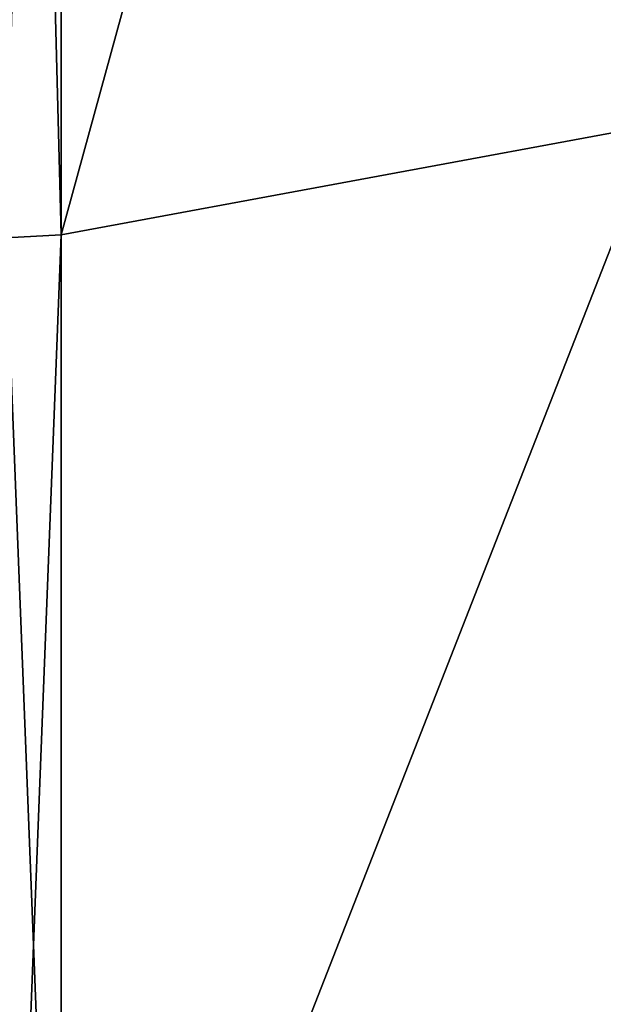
# Model space of a CAD drawing. Extents: x -23 to 700, y -1800 to 0.
# Tile 5 of 196: x -2.15 to -0.19, y -1790.12 to -1786.81. Entities that reach past the tile are written whole.
import ezdxf

# ---------------------------------------------------------------- set-up
doc = ezdxf.new("R2010")
doc.units = 0
doc.header["$LTSCALE"] = 21.316181
for name, color, linetype in [('1647', 7, 'CONTINUOUS'), ('1648', 7, 'CONTINUOUS'), ('1653', 7, 'CONTINUOUS'), ('1654', 7, 'CONTINUOUS')]:
    doc.layers.add(name, color=color, linetype=linetype)

msp = doc.modelspace()

# ---------------------------------------------------------------- linework, layer by layer
at = {"layer": '1647', "linetype": 'CONTINUOUS'}
for points in [[(0, -1787.1626, 15.1637), (0, -1780.2058, 19.8117), (-2.0094, -1787.535, 15.535), (0, -1787.1626, 15.1637)], [(-2.0094, -1787.535, 15.535), (0, -1780.2058, 19.8117), (-2.0094, -1780.4075, 20.2974), (-2.0094, -1787.535, 15.535)], [(0, -1791.8114, 8.2068), (0, -1787.1626, 15.1637), (-2.0094, -1792.2974, 8.4075), (0, -1791.8114, 8.2068)], [(-2.0094, -1792.2974, 8.4075), (0, -1787.1626, 15.1637), (-2.0094, -1787.535, 15.535), (-2.0094, -1792.2974, 8.4075)]]:
    msp.add_3dface(points, dxfattribs=at)
at = {"layer": '1648', "linetype": 'CONTINUOUS'}
for points in [[(0, -1780.2058, -19.8117), (0, -1787.1626, -15.1637), (-2.0094, -1780.4075, -20.2974), (0, -1780.2058, -19.8117)], [(-2.0094, -1780.4075, -20.2974), (0, -1787.1626, -15.1637), (-2.0094, -1787.535, -15.535), (-2.0094, -1780.4075, -20.2974)], [(0, -1787.1626, -15.1637), (0, -1791.8114, -8.2068), (-2.0094, -1792.2974, -8.4075), (0, -1787.1626, -15.1637)], [(-2.0094, -1787.535, -15.535), (0, -1787.1626, -15.1637), (-2.0094, -1792.2974, -8.4075), (-2.0094, -1787.535, -15.535)]]:
    msp.add_3dface(points, dxfattribs=at)
at = {"layer": '1653', "linetype": 'CONTINUOUS'}
for points in [[(-2.1949, -1780.4124, -20.3092), (-2.0094, -1780.4075, -20.2974), (-2.0094, -1787.535, -15.535), (-2.1949, -1780.4124, -20.3092)], [(-2.1949, -1787.544, -15.544), (-2.1949, -1780.4124, -20.3092), (-2.0094, -1787.535, -15.535), (-2.1949, -1787.544, -15.544)], [(-2.1949, -1787.544, -15.544), (-2.0094, -1787.535, -15.535), (-2.0094, -1792.2974, -8.4075), (-2.1949, -1787.544, -15.544)], [(-2.1949, -1792.3092, -8.4124), (-2.1949, -1787.544, -15.544), (-2.0094, -1792.2974, -8.4075), (-2.1949, -1792.3092, -8.4124)]]:
    msp.add_3dface(points, dxfattribs=at)
at = {"layer": '1654', "linetype": 'CONTINUOUS'}
for points in [[(-2.1949, -1780.4124, 20.3092), (-2.1949, -1787.544, 15.544), (-2.0094, -1780.4075, 20.2974), (-2.1949, -1780.4124, 20.3092)], [(-2.1949, -1787.544, 15.544), (-2.0094, -1787.535, 15.535), (-2.0094, -1780.4075, 20.2974), (-2.1949, -1787.544, 15.544)], [(-2.1949, -1787.544, 15.544), (-2.1949, -1792.3092, 8.4124), (-2.0094, -1787.535, 15.535), (-2.1949, -1787.544, 15.544)], [(-2.1949, -1792.3092, 8.4124), (-2.0094, -1792.2974, 8.4075), (-2.0094, -1787.535, 15.535), (-2.1949, -1792.3092, 8.4124)]]:
    msp.add_3dface(points, dxfattribs=at)

doc.saveas('drawing.dxf')
